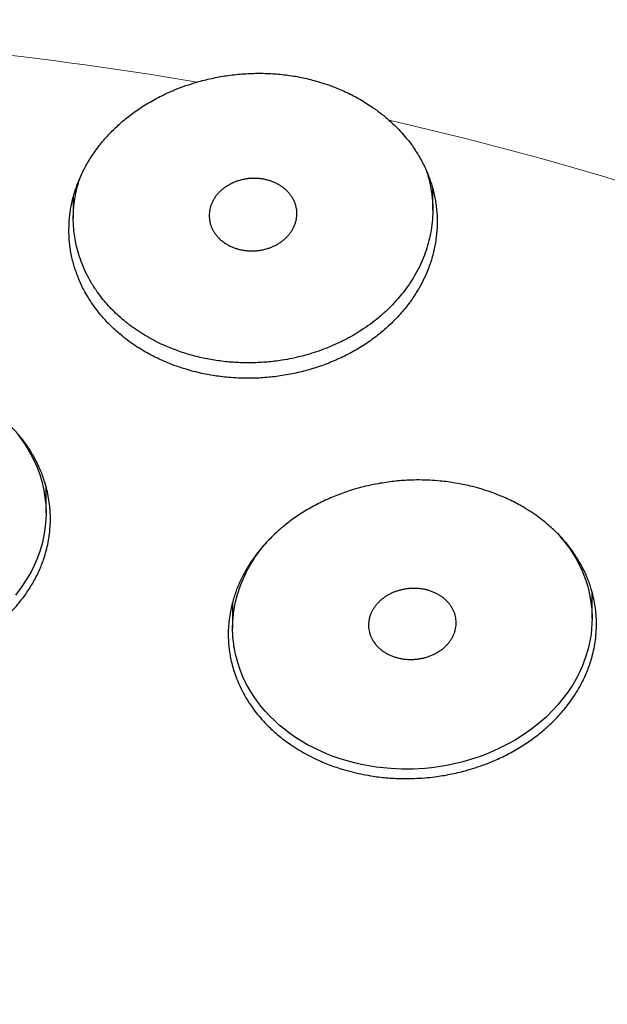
# Model space of a CAD drawing. Header units: millimetres. Extents: x 8 to 587, y 12 to 540.
# Tile 233 of 256: x 312 to 319, y 503 to 515. Entities that reach past the tile are written whole.
import ezdxf

# ---------------------------------------------------------------- set-up
doc = ezdxf.new("R2010")
doc.units = ezdxf.units.MM

msp = doc.modelspace()

# ---------------------------------------------------------------- linework, layer by layer
at = {"color": 7, "linetype": 'Continuous', "lineweight": 30}
for p, q in [((316.685, 512.395), (316.685, 512.635)), ((312.585, 512.543), (312.585, 512.302)), ((312.274, 508.94), (312.274, 509.241)), ((318.502, 507.737), (318.502, 508.036)), ((314.402, 507.923), (314.402, 507.623))]:
    msp.add_line(p, q, dxfattribs=at)
at = {"color": 7, "linetype": 'Continuous', "lineweight": 30, "flags": 128}
for points in [[(311.956, 509.831), (311.996, 509.778), (312.033, 509.724), (312.067, 509.669), (312.121, 509.571), (312.168, 509.47), (312.202, 509.377), (312.229, 509.288), (312.249, 509.198), (312.262, 509.118), (312.271, 509.036), (312.274, 508.928), (312.269, 508.818), (312.254, 508.705), (312.232, 508.603), (312.203, 508.502), (312.173, 508.421), (312.138, 508.34), (312.103, 508.269), (312.049, 508.176), (311.99, 508.089), (311.925, 508.004)], [(318.106, 508.708), (318.154, 508.654), (318.2, 508.597), (318.243, 508.539), (318.283, 508.478), (318.321, 508.416), (318.355, 508.352), (318.385, 508.287), (318.409, 508.229), (318.43, 508.171), (318.449, 508.112), (318.465, 508.051), (318.486, 507.946), (318.498, 507.84), (318.502, 507.743), (318.501, 507.681), (318.497, 507.619), (318.49, 507.557), (318.481, 507.495), (318.457, 507.389), (318.425, 507.283), (318.389, 507.189), (318.339, 507.082), (318.285, 506.987), (318.225, 506.895), (318.17, 506.822), (318.111, 506.75), (318.055, 506.689), (317.973, 506.608), (317.889, 506.535), (317.799, 506.465), (317.714, 506.406), (317.625, 506.35), (317.537, 506.301), (317.44, 506.252), (317.34, 506.207), (317.248, 506.171), (317.155, 506.139), (317.027, 506.101), (316.897, 506.071), (316.822, 506.056), (316.747, 506.044), (316.671, 506.034), (316.594, 506.027), (316.461, 506.019), (316.328, 506.018), (316.208, 506.024), (316.123, 506.031), (316.039, 506.041), (315.956, 506.054), (315.873, 506.07), (315.791, 506.089), (315.709, 506.111), (315.629, 506.136), (315.549, 506.163), (315.474, 506.193), (315.4, 506.225), (315.327, 506.26), (315.257, 506.297), (315.188, 506.337), (315.121, 506.38), (315.056, 506.425), (314.994, 506.472), (314.935, 506.52), (314.88, 506.571), (314.826, 506.623), (314.775, 506.678), (314.727, 506.734), (314.682, 506.793), (314.64, 506.853), (314.601, 506.915), (314.558, 506.992), (314.52, 507.071), (314.487, 507.151), (314.46, 507.234), (314.46, 507.234)]]:
    msp.add_lwpolyline(points, dxfattribs=at)
at = {"color": 252, "linetype": 'Continuous', "lineweight": 0}
for centre, radius, start, end in [((307.028, 472.87), 41.573, 80.3502, 88.4741), ((307.775, 476.371), 37.991, 68.5769, 77.2042)]:
    msp.add_arc(centre, radius, start, end, dxfattribs=at)
at = {"color": 7, "linetype": 'Continuous', "lineweight": 30}
for points, knots in [([(344.5, 496.294), (344.5, 496.303), (344.5, 496.338), (344.5, 496.401), (344.5, 496.487), (344.501, 496.575), (344.501, 496.667), (344.502, 496.762), (344.502, 496.86), (344.503, 496.961), (344.504, 497.066), (344.504, 497.174), (344.505, 497.285), (344.506, 497.4), (344.507, 497.518), (344.509, 497.639), (344.51, 497.764), (344.511, 497.893), (344.512, 498.024), (344.514, 498.159), (344.515, 498.298), (344.516, 498.44), (344.517, 498.585), (344.519, 498.734), (344.52, 498.886), (344.521, 499.041), (344.522, 499.199), (344.523, 499.361), (344.524, 499.525), (344.524, 499.693), (344.525, 499.863), (344.525, 500.037), (344.525, 500.213), (344.525, 500.392), (344.525, 500.573), (344.524, 500.757), (344.523, 500.944), (344.522, 501.132), (344.52, 501.323), (344.518, 501.516), (344.516, 501.711), (344.513, 501.907), (344.509, 502.106), (344.506, 502.306), (344.501, 502.507), (344.497, 502.71), (344.491, 502.914), (344.486, 503.12), (344.479, 503.326), (344.472, 503.533), (344.465, 503.742), (344.457, 503.951), (344.448, 504.16), (344.438, 504.371), (344.428, 504.582), (344.418, 504.793), (344.406, 505.005), (344.394, 505.217), (344.381, 505.43), (344.367, 505.642), (344.353, 505.855), (344.338, 506.068), (344.322, 506.281), (344.305, 506.494), (344.288, 506.708), (344.27, 506.921), (344.251, 507.134), (344.231, 507.347), (344.21, 507.56), (344.189, 507.773), (344.166, 507.985), (344.143, 508.198), (344.119, 508.41), (344.094, 508.623), (344.068, 508.835), (344.041, 509.047), (344.014, 509.258), (343.985, 509.47), (343.955, 509.681), (343.925, 509.892), (343.894, 510.103), (343.861, 510.314), (343.828, 510.524), (343.794, 510.734), (343.758, 510.944), (343.722, 511.154), (343.685, 511.364), (343.646, 511.574), (343.607, 511.783), (343.566, 511.992), (343.525, 512.201), (343.482, 512.41), (343.438, 512.619), (343.394, 512.828), (343.348, 513.036), (343.3, 513.245), (343.252, 513.453), (343.203, 513.662), (343.152, 513.87), (343.1, 514.078), (343.047, 514.287), (342.993, 514.495), (342.937, 514.703), (342.88, 514.911), (342.822, 515.12), (342.762, 515.328), (342.702, 515.536), (342.639, 515.745), (342.576, 515.953), (342.511, 516.161), (342.444, 516.37), (342.376, 516.579), (342.307, 516.787), (342.236, 516.996), (342.163, 517.205), (342.089, 517.415), (342.013, 517.624), (341.936, 517.833), (341.857, 518.043), (341.777, 518.253), (341.694, 518.463), (341.61, 518.673), (341.525, 518.883), (341.433, 519.102), (341.337, 519.33), (341.234, 519.567), (341.13, 519.803), (341.023, 520.038), (340.914, 520.273), (340.803, 520.508), (340.691, 520.742), (340.576, 520.975), (340.459, 521.208), (340.34, 521.441), (340.219, 521.672), (340.096, 521.903), (339.97, 522.134), (339.843, 522.364), (339.714, 522.593), (339.582, 522.822), (339.448, 523.049), (339.313, 523.277), (339.175, 523.503), (339.035, 523.729), (338.892, 523.953), (338.748, 524.178), (338.602, 524.401), (338.453, 524.623), (338.302, 524.845), (338.149, 525.065), (337.994, 525.285), (337.837, 525.504), (337.678, 525.722), (337.517, 525.939), (337.353, 526.155), (337.188, 526.37), (337.02, 526.584), (336.85, 526.797), (336.678, 527.008), (336.504, 527.219), (336.328, 527.429), (336.15, 527.637), (335.97, 527.844), (335.788, 528.05), (335.603, 528.255), (335.417, 528.459), (335.229, 528.661), (335.038, 528.862), (334.846, 529.062), (334.652, 529.261), (334.455, 529.458), (334.257, 529.653), (334.057, 529.848), (333.855, 530.041), (333.651, 530.232), (333.445, 530.422), (333.237, 530.611), (333.027, 530.798), (332.816, 530.984), (332.602, 531.168), (332.387, 531.35), (332.17, 531.531), (331.951, 531.711), (331.731, 531.888), (331.508, 532.065), (331.284, 532.239), (331.058, 532.412), (330.831, 532.584), (330.602, 532.753), (330.371, 532.921), (330.138, 533.087), (329.904, 533.252), (329.669, 533.415), (329.431, 533.576), (329.193, 533.735), (328.952, 533.893), (328.71, 534.049), (328.467, 534.203), (328.222, 534.355), (327.976, 534.505), (327.728, 534.654), (327.479, 534.801), (327.228, 534.946), (326.976, 535.089), (326.723, 535.23), (326.468, 535.369), (326.212, 535.507), (325.955, 535.643), (325.696, 535.776), (325.436, 535.908), (325.175, 536.038), (324.912, 536.166), (324.649, 536.292), (324.384, 536.417), (324.118, 536.539), (323.85, 536.659), (323.582, 536.778), (323.312, 536.894), (323.042, 537.009), (322.77, 537.121), (322.497, 537.232), (322.223, 537.34), (321.948, 537.447), (321.672, 537.552), (321.395, 537.655), (321.117, 537.755), (320.838, 537.854), (320.557, 537.951), (320.276, 538.046), (319.994, 538.138), (319.711, 538.229), (319.427, 538.318), (319.143, 538.405), (318.857, 538.49), (318.57, 538.572), (318.283, 538.653), (317.994, 538.732), (317.705, 538.808), (317.414, 538.883), (317.123, 538.956), (316.831, 539.026), (316.538, 539.095), (316.245, 539.161), (315.95, 539.226), (315.655, 539.288), (315.358, 539.348), (315.061, 539.407), (314.763, 539.463), (314.464, 539.517), (314.164, 539.569), (313.863, 539.619), (313.56, 539.667), (313.257, 539.713), (312.964, 539.756), (312.68, 539.794), (312.406, 539.83), (312.131, 539.864), (311.857, 539.896), (311.582, 539.927), (311.308, 539.955), (311.033, 539.982), (310.758, 540.007), (310.483, 540.03), (310.208, 540.052), (309.934, 540.071), (309.659, 540.089), (309.385, 540.105), (309.112, 540.12), (308.839, 540.132), (308.569, 540.143), (308.301, 540.152), (308.039, 540.159), (307.79, 540.164), (307.575, 540.168), (307.384, 540.17), (307.2, 540.171), (307.07, 540.171), (307, 540.171)], [0, 0, 0, 0, 0.000687, 0.002943, 0.00523, 0.00755, 0.009903, 0.01229, 0.014711, 0.017168, 0.019661, 0.02219, 0.024756, 0.027358, 0.029998, 0.032675, 0.035389, 0.03814, 0.040929, 0.043754, 0.046616, 0.049515, 0.052449, 0.055417, 0.05842, 0.061457, 0.064526, 0.067626, 0.070756, 0.073915, 0.077102, 0.080315, 0.083552, 0.086813, 0.090095, 0.093396, 0.096716, 0.100053, 0.103404, 0.106768, 0.110144, 0.113529, 0.116922, 0.120322, 0.123727, 0.127135, 0.130544, 0.133955, 0.137364, 0.140771, 0.144174, 0.147572, 0.150966, 0.154352, 0.157732, 0.161103, 0.164466, 0.16782, 0.171164, 0.174498, 0.177822, 0.181135, 0.184436, 0.187727, 0.191006, 0.194274, 0.197531, 0.200776, 0.204009, 0.207232, 0.210443, 0.213644, 0.216834, 0.220013, 0.223182, 0.226342, 0.229492, 0.232633, 0.235765, 0.238889, 0.242005, 0.245113, 0.248215, 0.251309, 0.254398, 0.257481, 0.26056, 0.263633, 0.266703, 0.269769, 0.272832, 0.275894, 0.278953, 0.282011, 0.285068, 0.288126, 0.291184, 0.294243, 0.297303, 0.300366, 0.303432, 0.306501, 0.309574, 0.312651, 0.315734, 0.318823, 0.321918, 0.325021, 0.328131, 0.331249, 0.334377, 0.337514, 0.340661, 0.343819, 0.346988, 0.350169, 0.353362, 0.356569, 0.35979, 0.363024, 0.366273, 0.369538, 0.372818, 0.376105, 0.379828, 0.383559, 0.387298, 0.391046, 0.394802, 0.398567, 0.402341, 0.406123, 0.409915, 0.413716, 0.417525, 0.421345, 0.425173, 0.429011, 0.432858, 0.436715, 0.440581, 0.444457, 0.448342, 0.452237, 0.456142, 0.460056, 0.463979, 0.467912, 0.471854, 0.475805, 0.479766, 0.483736, 0.487715, 0.491703, 0.4957, 0.499706, 0.503721, 0.507744, 0.511776, 0.515816, 0.519864, 0.523921, 0.527986, 0.532058, 0.536138, 0.540226, 0.54432, 0.548423, 0.552532, 0.556648, 0.560771, 0.5649, 0.569036, 0.573178, 0.577326, 0.58148, 0.58564, 0.589805, 0.593976, 0.598151, 0.602332, 0.606518, 0.610708, 0.614903, 0.619103, 0.623306, 0.627514, 0.631725, 0.635941, 0.64016, 0.644382, 0.648608, 0.652837, 0.657069, 0.661304, 0.665542, 0.669782, 0.674026, 0.678271, 0.682519, 0.68677, 0.691022, 0.695277, 0.699534, 0.703793, 0.708053, 0.712315, 0.716579, 0.720845, 0.725112, 0.729381, 0.733651, 0.737923, 0.742196, 0.746471, 0.750747, 0.755024, 0.759303, 0.763583, 0.767864, 0.772147, 0.77643, 0.780716, 0.785002, 0.78929, 0.793579, 0.79787, 0.802162, 0.806456, 0.810751, 0.815048, 0.819347, 0.823648, 0.82795, 0.832255, 0.836562, 0.840872, 0.845183, 0.849498, 0.853815, 0.858136, 0.86246, 0.866787, 0.871119, 0.875454, 0.879795, 0.88414, 0.888491, 0.892847, 0.89721, 0.901581, 0.905959, 0.910346, 0.914744, 0.918696, 0.922647, 0.926597, 0.930545, 0.934492, 0.938438, 0.942381, 0.946322, 0.95026, 0.954195, 0.958125, 0.96205, 0.965967, 0.969875, 0.973768, 0.977639, 0.981473, 0.985238, 0.98885, 0.992115, 0.994437, 0.997013, 1, 1, 1, 1]), ([(344.006, 500.716), (343.994, 500.77), (343.954, 500.956), (343.878, 501.274), (343.773, 501.68), (343.657, 502.096), (343.528, 502.523), (343.39, 502.949), (343.244, 503.373), (343.088, 503.795), (342.923, 504.215), (342.788, 504.542), (342.687, 504.777), (342.624, 504.921), (342.56, 505.064), (342.494, 505.209), (342.431, 505.345), (342.371, 505.473), (342.314, 505.594), (342.254, 505.716), (342.194, 505.839), (342.125, 505.977), (342.05, 506.126), (341.986, 506.25), (341.941, 506.335), (341.918, 506.38), (341.896, 506.421), (341.877, 506.457), (341.86, 506.488), (341.845, 506.518), (341.828, 506.548), (341.81, 506.583), (341.789, 506.621), (341.766, 506.663), (341.742, 506.708), (341.715, 506.757), (341.684, 506.814), (341.649, 506.877), (341.609, 506.948), (341.568, 507.021), (341.526, 507.095), (341.471, 507.19), (341.405, 507.305), (341.329, 507.434), (341.258, 507.553), (341.191, 507.664), (341.125, 507.772), (341.002, 507.972), (340.818, 508.263), (340.577, 508.629), (340.339, 508.98), (340.103, 509.314), (339.862, 509.646), (339.598, 509.997), (339.312, 510.365), (339.001, 510.75), (338.682, 511.132), (338.354, 511.509), (338.019, 511.883), (337.675, 512.253), (337.323, 512.618), (336.964, 512.979), (336.597, 513.336), (336.222, 513.689), (335.839, 514.036), (335.531, 514.307), (335.302, 514.505), (335.152, 514.632), (334.999, 514.761), (334.865, 514.871), (334.754, 514.963), (334.666, 515.035), (334.577, 515.106), (334.491, 515.175), (334.41, 515.24), (334.338, 515.297), (334.275, 515.347), (334.221, 515.39), (334.17, 515.43), (334.12, 515.468), (334.068, 515.509), (334.012, 515.553), (333.948, 515.602), (333.876, 515.657), (333.796, 515.718), (333.712, 515.782), (333.625, 515.847), (333.513, 515.93), (333.379, 516.029), (333.223, 516.144), (333.071, 516.254), (332.92, 516.362), (332.77, 516.468), (332.62, 516.573), (332.38, 516.739), (332.049, 516.963), (331.638, 517.233), (331.237, 517.489), (330.848, 517.731), (330.454, 517.969), (330.03, 518.218), (329.576, 518.476), (329.09, 518.744), (328.599, 519.006), (328.102, 519.262), (327.6, 519.512), (327.092, 519.755), (326.579, 519.993), (326.061, 520.224), (325.538, 520.45), (325.011, 520.669), (324.478, 520.881), (323.951, 521.083), (323.431, 521.276), (322.917, 521.459), (322.399, 521.635), (321.877, 521.806), (321.35, 521.972), (320.818, 522.133), (320.28, 522.288), (319.739, 522.436), (319.195, 522.579), (318.648, 522.715), (318.098, 522.845), (317.546, 522.969), (316.982, 523.088), (316.407, 523.203), (315.821, 523.312), (315.232, 523.414), (314.642, 523.509), (314.049, 523.597), (313.455, 523.678), (312.858, 523.752), (312.261, 523.818), (311.662, 523.878), (311.061, 523.93), (310.46, 523.975), (309.869, 524.012), (309.289, 524.042), (308.72, 524.065), (308.151, 524.081), (307.581, 524.091), (307.009, 524.094), (306.435, 524.091), (305.858, 524.081), (305.281, 524.065), (304.705, 524.042), (304.13, 524.012), (303.555, 523.976), (302.981, 523.933), (302.399, 523.883), (301.809, 523.826), (301.211, 523.76), (300.614, 523.687), (300.02, 523.607), (299.427, 523.52), (298.836, 523.426), (298.247, 523.324), (297.661, 523.216), (297.077, 523.1), (296.495, 522.978), (295.916, 522.849), (295.351, 522.715), (294.8, 522.578), (294.263, 522.437), (293.728, 522.29), (293.197, 522.137), (292.666, 521.977), (292.137, 521.811), (291.609, 521.638), (291.085, 521.459), (290.565, 521.274), (290.048, 521.083), (289.535, 520.886), (289.027, 520.684), (288.515, 520.472), (287.999, 520.251), (287.481, 520.02), (286.967, 519.783), (286.459, 519.54), (285.956, 519.291), (285.458, 519.036), (284.966, 518.775), (284.48, 518.508), (284, 518.235), (283.525, 517.957), (283.057, 517.673), (282.613, 517.394), (282.194, 517.123), (281.797, 516.86), (281.459, 516.628), (281.176, 516.43), (280.944, 516.265), (280.708, 516.094), (280.525, 515.959), (280.394, 515.861), (280.316, 515.802), (280.237, 515.743), (280.158, 515.683), (280.079, 515.622), (280, 515.562), (279.923, 515.502), (279.85, 515.445), (279.78, 515.39), (279.714, 515.338), (279.653, 515.29), (279.596, 515.245), (279.542, 515.202), (279.483, 515.155), (279.416, 515.101), (279.342, 515.041), (279.263, 514.976), (279.179, 514.908), (279.063, 514.812), (278.917, 514.69), (278.726, 514.529), (278.52, 514.352), (278.3, 514.159), (278.083, 513.965), (277.869, 513.77), (277.657, 513.574), (277.392, 513.325), (277.078, 513.021), (276.718, 512.66), (276.365, 512.295), (276.021, 511.926), (275.684, 511.553), (275.356, 511.176), (275.035, 510.794), (274.724, 510.41), (274.42, 510.021), (274.125, 509.629), (273.838, 509.233), (273.604, 508.897), (273.418, 508.622), (273.278, 508.409), (273.139, 508.195), (273.003, 507.979), (272.877, 507.777), (272.762, 507.586), (272.655, 507.407), (272.548, 507.224), (272.44, 507.035), (272.36, 506.892), (272.306, 506.796), (272.281, 506.749), (272.256, 506.704), (272.233, 506.662), (272.213, 506.625), (272.196, 506.594), (272.183, 506.569), (272.173, 506.551), (272.166, 506.537), (272.16, 506.526), (272.154, 506.515), (272.146, 506.5), (272.136, 506.482), (272.12, 506.451), (272.097, 506.407), (272.067, 506.351), (272.035, 506.289), (272, 506.223), (271.964, 506.151), (271.911, 506.049), (271.845, 505.919), (271.768, 505.762), (271.694, 505.609), (271.623, 505.46), (271.536, 505.275), (271.435, 505.054), (271.321, 504.795), (271.21, 504.538), (271.104, 504.28), (270.984, 503.98), (270.853, 503.636), (270.713, 503.248), (270.58, 502.859), (270.455, 502.469), (270.338, 502.077), (270.225, 501.672), (270.117, 501.254), (270.015, 500.823), (269.922, 500.391), (269.839, 499.958), (269.764, 499.523), (269.699, 499.088), (269.652, 498.723), (269.619, 498.429), (269.596, 498.204), (269.576, 497.979), (269.558, 497.752), (269.542, 497.523), (269.531, 497.334), (269.524, 497.186), (269.519, 497.079), (269.515, 496.97), (269.511, 496.86), (269.508, 496.748), (269.505, 496.65), (269.504, 496.568), (269.503, 496.504), (269.502, 496.444), (269.502, 496.392), (269.501, 496.347), (269.501, 496.307), (269.5, 496.261), (269.5, 496.227), (269.5, 496.209)], [0, 0, 0, 0, 0.0019785, 0.0068087, 0.0116389, 0.0169081, 0.0221774, 0.0274466, 0.0327159, 0.0379851, 0.0432543, 0.0485234, 0.0503411, 0.0521588, 0.0539764, 0.055802, 0.0576722, 0.0591762, 0.0607106, 0.0622754, 0.0638688, 0.0654425, 0.0675766, 0.0696301, 0.0702589, 0.0708549, 0.0713831, 0.0718431, 0.0722349, 0.0726011, 0.0729925, 0.0734361, 0.0739309, 0.0744744, 0.0750666, 0.0757074, 0.0763969, 0.0772566, 0.0781816, 0.0791586, 0.0801261, 0.0810766, 0.0828937, 0.084645, 0.0861528, 0.0876081, 0.0890333, 0.0904583, 0.0955476, 0.1006368, 0.1051808, 0.1097248, 0.1142687, 0.1188126, 0.124222, 0.1296314, 0.1350407, 0.14045, 0.1458593, 0.1512686, 0.1566779, 0.1620871, 0.1674963, 0.1729054, 0.1783146, 0.1837237, 0.1857229, 0.1877336, 0.1898074, 0.1919504, 0.1931005, 0.1942697, 0.1954577, 0.1966078, 0.1976733, 0.1986544, 0.199428, 0.2001395, 0.200789, 0.2014048, 0.2020762, 0.2028097, 0.2036053, 0.2045523, 0.2055744, 0.2066713, 0.20779, 0.2088918, 0.2109112, 0.2128712, 0.2147719, 0.2166262, 0.2184772, 0.2203281, 0.222179, 0.227269, 0.232359, 0.2369036, 0.2414482, 0.2459928, 0.2505374, 0.2559476, 0.2613577, 0.2667679, 0.272178, 0.2775881, 0.2829982, 0.2884082, 0.2938183, 0.2992283, 0.3046384, 0.3100484, 0.3154584, 0.3205592, 0.32566, 0.3307609, 0.3358617, 0.3409625, 0.3461265, 0.3512905, 0.3564545, 0.3616185, 0.3667825, 0.3719465, 0.3771105, 0.3822744, 0.3876843, 0.3930941, 0.3985039, 0.4039138, 0.4093236, 0.4147334, 0.4201432, 0.425553, 0.4309628, 0.4363726, 0.4417824, 0.4471922, 0.4522929, 0.4573936, 0.4624942, 0.4675949, 0.4726956, 0.4778595, 0.4830233, 0.4881872, 0.4933511, 0.498515, 0.5036789, 0.5088428, 0.5140067, 0.5194165, 0.5248263, 0.5302362, 0.535646, 0.5410558, 0.5464656, 0.5518755, 0.5572853, 0.5626952, 0.568105, 0.5735149, 0.5789248, 0.5840255, 0.5891263, 0.594227, 0.5993278, 0.6044286, 0.6095927, 0.6147567, 0.6199207, 0.6250848, 0.6302489, 0.635413, 0.6405771, 0.6457412, 0.6511513, 0.6565613, 0.6619714, 0.6673815, 0.6727916, 0.6782017, 0.6836118, 0.689022, 0.6944321, 0.6998423, 0.7052525, 0.7106628, 0.7154238, 0.7201849, 0.7249459, 0.7277629, 0.7306384, 0.7335775, 0.7365833, 0.7375711, 0.738567, 0.7395708, 0.7405828, 0.7416027, 0.7426304, 0.7436277, 0.7445679, 0.7454918, 0.7463531, 0.7471519, 0.7478881, 0.748575, 0.7492931, 0.750214, 0.7511993, 0.7522491, 0.7533634, 0.7545422, 0.7569117, 0.7592407, 0.762327, 0.7653588, 0.7683879, 0.7714171, 0.7744462, 0.7774754, 0.7828846, 0.7882938, 0.793703, 0.7991123, 0.8045216, 0.8099309, 0.8153403, 0.8207496, 0.826159, 0.8315684, 0.8369779, 0.8423873, 0.8452435, 0.8480998, 0.850956, 0.8538123, 0.8567004, 0.8590129, 0.8613635, 0.8637597, 0.8662303, 0.8687781, 0.8693774, 0.8699807, 0.8705841, 0.8711336, 0.8716125, 0.8720208, 0.8723585, 0.8725743, 0.8727465, 0.8728752, 0.8730066, 0.8731921, 0.8734316, 0.8737228, 0.8743937, 0.8751269, 0.8759224, 0.8767802, 0.8777003, 0.8786716, 0.8807308, 0.8827376, 0.884692, 0.8865941, 0.8884639, 0.8917705, 0.8950359, 0.8982817, 0.9015276, 0.9047734, 0.9096035, 0.9144336, 0.9192638, 0.9240939, 0.9289241, 0.9337543, 0.9390235, 0.9442928, 0.9495621, 0.9548314, 0.9601008, 0.9653701, 0.9706395, 0.9733444, 0.9760494, 0.9787583, 0.9814926, 0.9842555, 0.9870571, 0.9883212, 0.9896078, 0.9909169, 0.9922484, 0.9936023, 0.9949525, 0.9957829, 0.9965587, 0.9972799, 0.9979465, 0.9984319, 0.998897, 0.9994153, 1, 1, 1, 1]), ([(313.996, 513.855), (314.024, 513.862), (314.079, 513.877), (314.162, 513.897), (314.247, 513.914), (314.333, 513.928), (314.42, 513.94), (314.509, 513.948), (314.598, 513.953), (314.686, 513.956), (314.773, 513.955), (314.86, 513.951), (314.946, 513.944), (315.033, 513.934), (315.12, 513.921), (315.206, 513.904), (315.291, 513.884), (315.388, 513.858), (315.496, 513.823), (315.599, 513.784), (315.688, 513.745), (315.763, 513.708), (315.836, 513.669), (315.908, 513.627), (315.973, 513.585), (316.033, 513.543), (316.086, 513.503), (316.139, 513.462), (316.172, 513.433), (316.189, 513.418)], [0, 0, 0, 0, 0.035897, 0.071855, 0.107995, 0.144197, 0.181108, 0.218086, 0.255265, 0.292513, 0.32855, 0.36465, 0.400941, 0.437665, 0.474389, 0.51155, 0.54892, 0.586361, 0.640125, 0.69389, 0.730298, 0.766707, 0.803538, 0.840569, 0.877666, 0.908175, 0.938684, 0.969342, 1, 1, 1, 1]), ([(316.189, 513.418), (316.213, 513.395), (316.263, 513.35), (316.332, 513.277), (316.391, 513.208), (316.442, 513.142), (316.484, 513.08), (316.524, 513.017), (316.561, 512.952), (316.594, 512.885), (316.625, 512.817), (316.651, 512.747), (316.675, 512.677), (316.694, 512.606), (316.709, 512.536), (316.721, 512.464), (316.73, 512.392), (316.735, 512.319), (316.736, 512.244), (316.733, 512.17), (316.726, 512.096), (316.716, 512.023), (316.702, 511.952), (316.685, 511.88), (316.664, 511.808), (316.639, 511.737), (316.61, 511.665), (316.577, 511.595), (316.541, 511.526), (316.502, 511.459), (316.46, 511.394), (316.415, 511.331), (316.366, 511.268), (316.313, 511.207), (316.257, 511.146), (316.198, 511.088), (316.136, 511.032), (316.073, 510.98), (316.008, 510.929), (315.94, 510.881), (315.869, 510.835), (315.795, 510.791), (315.719, 510.75), (315.64, 510.71), (315.56, 510.675), (315.48, 510.642), (315.399, 510.612), (315.316, 510.586), (315.232, 510.561), (315.146, 510.54), (315.058, 510.521), (314.969, 510.506), (314.88, 510.494), (314.792, 510.485), (314.695, 510.478), (314.588, 510.475), (314.47, 510.478), (314.362, 510.485), (314.264, 510.495), (314.177, 510.508), (314.092, 510.523), (313.999, 510.543), (313.898, 510.57), (313.789, 510.604), (313.691, 510.64), (313.604, 510.677), (313.528, 510.712), (313.455, 510.75), (313.376, 510.794), (313.292, 510.847), (313.204, 510.909), (313.128, 510.97), (313.061, 511.028), (313.004, 511.082), (312.95, 511.138), (312.894, 511.202), (312.836, 511.275), (312.779, 511.358), (312.731, 511.437), (312.691, 511.511), (312.66, 511.579), (312.632, 511.647), (312.607, 511.716), (312.586, 511.785), (312.569, 511.856), (312.554, 511.928), (312.544, 512.001), (312.537, 512.075), (312.535, 512.149), (312.536, 512.222), (312.54, 512.294), (312.548, 512.367), (312.56, 512.44), (312.576, 512.512), (312.596, 512.586), (312.62, 512.658), (312.647, 512.729), (312.677, 512.799), (312.711, 512.867), (312.748, 512.934), (312.788, 513), (312.833, 513.066), (312.881, 513.13), (312.932, 513.193), (312.987, 513.254), (313.043, 513.312), (313.102, 513.367), (313.163, 513.421), (313.228, 513.473), (313.296, 513.523), (313.367, 513.571), (313.441, 513.617), (313.528, 513.666), (313.63, 513.718), (313.748, 513.77), (313.87, 513.816), (313.954, 513.842), (313.996, 513.855)], [0, 0, 0, 0, 0.010431, 0.020869, 0.0313, 0.039308, 0.047317, 0.05538, 0.063443, 0.071679, 0.079915, 0.08821, 0.096506, 0.104579, 0.112653, 0.120782, 0.128911, 0.137214, 0.145517, 0.153881, 0.162244, 0.170374, 0.178503, 0.186688, 0.194874, 0.203236, 0.211599, 0.220023, 0.228446, 0.236597, 0.244748, 0.252956, 0.261164, 0.269551, 0.277938, 0.286388, 0.294837, 0.302966, 0.311094, 0.31928, 0.327465, 0.335831, 0.344197, 0.352626, 0.361055, 0.369126, 0.377198, 0.385326, 0.393454, 0.401763, 0.410071, 0.418441, 0.426812, 0.434818, 0.442824, 0.453688, 0.464561, 0.475425, 0.483726, 0.492027, 0.499987, 0.507948, 0.518749, 0.529559, 0.54036, 0.548611, 0.556862, 0.564817, 0.572772, 0.583564, 0.594364, 0.605155, 0.613398, 0.62164, 0.629631, 0.637621, 0.64846, 0.659308, 0.670147, 0.678424, 0.686701, 0.694754, 0.702807, 0.710914, 0.719022, 0.727304, 0.735586, 0.743927, 0.752268, 0.760383, 0.768497, 0.776667, 0.784837, 0.793184, 0.80153, 0.809938, 0.818345, 0.826494, 0.834642, 0.842848, 0.851053, 0.859437, 0.867821, 0.876268, 0.884714, 0.892854, 0.900994, 0.909191, 0.917389, 0.925766, 0.934144, 0.942584, 0.951024, 0.963147, 0.97539, 0.987633, 1, 1, 1, 1]), ([(316.608, 512.852), (316.614, 512.836), (316.627, 512.798), (316.643, 512.737), (316.659, 512.667), (316.671, 512.597), (316.68, 512.526), (316.685, 512.454), (316.686, 512.382), (316.683, 512.314), (316.678, 512.25), (316.668, 512.172), (316.65, 512.075), (316.619, 511.962), (316.58, 511.853), (316.533, 511.747), (316.478, 511.644), (316.416, 511.547), (316.353, 511.461), (316.289, 511.383), (316.228, 511.316), (316.154, 511.243), (316.071, 511.169), (315.974, 511.093), (315.881, 511.029), (315.79, 510.972), (315.705, 510.925), (315.614, 510.88), (315.517, 510.837), (315.412, 510.796), (315.305, 510.76), (315.195, 510.729), (315.082, 510.702), (314.976, 510.683), (314.881, 510.67), (314.796, 510.661), (314.71, 510.655), (314.624, 510.652), (314.537, 510.652), (314.45, 510.655), (314.364, 510.661), (314.278, 510.67), (314.194, 510.682), (314.111, 510.697), (314.029, 510.714), (313.948, 510.735), (313.867, 510.758), (313.788, 510.785), (313.71, 510.814), (313.627, 510.848), (313.54, 510.889), (313.449, 510.938), (313.359, 510.992), (313.27, 511.051), (313.184, 511.117), (313.105, 511.184), (313.034, 511.252), (312.971, 511.32), (312.911, 511.39), (312.876, 511.439), (312.858, 511.463)], [0, 0, 0, 0, 0.009931, 0.024365, 0.0389, 0.053434, 0.068089, 0.082744, 0.097503, 0.112263, 0.124515, 0.136781, 0.16055, 0.18443, 0.20711, 0.229885, 0.253533, 0.275061, 0.296672, 0.314315, 0.332004, 0.347927, 0.371561, 0.39306, 0.414643, 0.432237, 0.449877, 0.465746, 0.485166, 0.504648, 0.523818, 0.543048, 0.562889, 0.582796, 0.597142, 0.611489, 0.625937, 0.640385, 0.654956, 0.669528, 0.684206, 0.698885, 0.713142, 0.727398, 0.741756, 0.756113, 0.770591, 0.78507, 0.799654, 0.814237, 0.832241, 0.850779, 0.869371, 0.88911, 0.908914, 0.929395, 0.946965, 0.964593, 0.982267, 1, 1, 1, 1]), ([(312.858, 511.463), (312.846, 511.481), (312.822, 511.515), (312.78, 511.584), (312.732, 511.672), (312.684, 511.779), (312.647, 511.887), (312.619, 511.99), (312.6, 512.089), (312.589, 512.183), (312.584, 512.277), (312.586, 512.373), (312.594, 512.469), (312.61, 512.572), (312.632, 512.671), (312.654, 512.737), (312.663, 512.765)], [0, 0, 0, 0, 0.0441796, 0.0884143, 0.1742129, 0.2604153, 0.3424249, 0.4247846, 0.4952655, 0.5659672, 0.6355249, 0.705294, 0.7772632, 0.849466, 0.9350707, 1, 1, 1, 1]), ([(314.256, 512.064), (314.248, 512.073), (314.23, 512.09), (314.207, 512.119), (314.186, 512.149), (314.169, 512.181), (314.155, 512.214), (314.145, 512.247), (314.138, 512.282), (314.135, 512.316), (314.135, 512.351), (314.139, 512.386), (314.146, 512.421), (314.157, 512.455), (314.171, 512.488), (314.189, 512.521), (314.21, 512.552), (314.234, 512.582), (314.261, 512.61), (314.29, 512.635), (314.323, 512.659), (314.357, 512.681), (314.394, 512.7), (314.431, 512.717), (314.471, 512.73), (314.512, 512.741), (314.553, 512.75), (314.595, 512.755), (314.637, 512.757), (314.679, 512.756), (314.721, 512.753), (314.762, 512.746), (314.802, 512.737), (314.841, 512.725), (314.879, 512.71), (314.914, 512.693), (314.948, 512.673), (314.98, 512.651), (315.009, 512.627), (315.035, 512.601), (315.059, 512.573), (315.08, 512.543), (315.097, 512.512), (315.112, 512.48), (315.123, 512.447), (315.131, 512.413), (315.135, 512.378), (315.136, 512.343), (315.133, 512.308), (315.126, 512.273), (315.116, 512.239), (315.103, 512.206), (315.086, 512.173), (315.066, 512.141), (315.043, 512.111), (315.016, 512.083), (314.987, 512.056), (314.956, 512.032), (314.922, 512.01), (314.886, 511.99), (314.848, 511.973), (314.809, 511.958), (314.769, 511.947), (314.728, 511.938), (314.686, 511.932), (314.643, 511.929), (314.601, 511.929), (314.56, 511.932), (314.518, 511.938), (314.478, 511.946), (314.439, 511.958), (314.401, 511.972), (314.365, 511.988), (314.328, 512.009), (314.291, 512.034), (314.268, 512.054), (314.256, 512.064)], [0, 0, 0, 0, 0.013207, 0.026507, 0.040098, 0.053789, 0.066996, 0.080437, 0.093878, 0.107561, 0.120844, 0.134362, 0.147881, 0.161643, 0.174987, 0.188424, 0.202153, 0.215984, 0.22932, 0.242896, 0.256473, 0.2703, 0.28356, 0.297061, 0.310563, 0.324314, 0.337466, 0.350857, 0.364248, 0.377886, 0.390946, 0.404241, 0.417536, 0.431074, 0.444097, 0.457352, 0.470607, 0.484102, 0.497159, 0.510446, 0.523734, 0.53726, 0.550406, 0.563785, 0.577163, 0.590781, 0.604034, 0.617522, 0.631011, 0.644741, 0.658073, 0.671643, 0.685213, 0.699029, 0.712375, 0.725815, 0.739549, 0.753385, 0.766674, 0.780205, 0.793735, 0.807516, 0.820703, 0.834129, 0.847555, 0.861229, 0.874314, 0.887634, 0.900954, 0.914519, 0.927546, 0.940806, 0.954066, 0.967567, 0.983698, 1, 1, 1, 1]), ([(308.747, 510.057), (308.768, 510.073), (308.81, 510.106), (308.875, 510.153), (308.943, 510.199), (309.014, 510.242), (309.088, 510.283), (309.164, 510.322), (309.243, 510.358), (309.322, 510.392), (309.403, 510.422), (309.493, 510.452), (309.595, 510.482), (309.708, 510.509), (309.815, 510.529), (309.913, 510.544), (310.001, 510.554), (310.089, 510.561), (310.186, 510.565), (310.293, 510.566), (310.411, 510.561), (310.518, 510.552), (310.616, 510.54), (310.703, 510.525), (310.788, 510.508), (310.881, 510.487), (310.982, 510.458), (311.09, 510.422), (311.187, 510.385), (311.274, 510.347), (311.349, 510.31), (311.422, 510.271), (311.501, 510.226), (311.584, 510.172), (311.671, 510.109), (311.748, 510.047), (311.814, 509.988), (311.87, 509.933), (311.923, 509.876), (311.979, 509.812), (312.036, 509.738), (312.092, 509.655), (312.139, 509.575), (312.178, 509.501), (312.208, 509.434), (312.235, 509.366), (312.262, 509.29), (312.285, 509.204), (312.305, 509.109), (312.317, 509.021), (312.323, 508.94), (312.325, 508.868), (312.322, 508.796), (312.316, 508.716), (312.304, 508.628), (312.283, 508.533), (312.259, 508.446), (312.231, 508.367), (312.203, 508.298), (312.172, 508.23), (312.137, 508.164), (312.099, 508.099), (312.057, 508.035), (312.012, 507.971), (311.963, 507.909), (311.91, 507.848), (311.855, 507.79), (311.798, 507.734), (311.732, 507.675), (311.655, 507.612), (311.565, 507.547), (311.479, 507.492), (311.397, 507.444), (311.322, 507.404), (311.246, 507.367), (311.159, 507.328), (311.061, 507.29), (310.952, 507.253), (310.848, 507.224), (310.752, 507.201), (310.665, 507.183), (310.579, 507.169), (310.483, 507.156), (310.376, 507.146), (310.258, 507.141), (310.149, 507.141), (310.05, 507.145), (309.962, 507.152), (309.875, 507.161), (309.78, 507.175), (309.675, 507.194), (309.563, 507.221), (309.461, 507.25), (309.37, 507.28), (309.29, 507.31), (309.212, 507.343), (309.128, 507.381), (309.038, 507.428), (308.943, 507.483), (308.86, 507.538), (308.786, 507.591), (308.723, 507.641), (308.663, 507.692), (308.6, 507.752), (308.534, 507.82), (308.466, 507.898), (308.41, 507.972), (308.362, 508.043), (308.323, 508.107), (308.287, 508.172), (308.251, 508.246), (308.217, 508.328), (308.185, 508.421), (308.162, 508.507), (308.145, 508.587), (308.134, 508.659), (308.127, 508.73), (308.123, 508.81), (308.124, 508.898), (308.132, 508.994), (308.145, 509.083), (308.163, 509.163), (308.182, 509.234), (308.204, 509.304), (308.233, 509.381), (308.27, 509.464), (308.317, 509.554), (308.366, 509.634), (308.415, 509.706), (308.466, 509.774), (308.526, 509.846), (308.594, 509.919), (308.668, 509.99), (308.721, 510.034), (308.747, 510.057)], [0, 0, 0, 0, 0.0065787, 0.0131575, 0.0197816, 0.0264057, 0.0331734, 0.0399411, 0.0467586, 0.053576, 0.0601548, 0.0667337, 0.0756606, 0.0845946, 0.0935214, 0.1003417, 0.107162, 0.1137159, 0.1202698, 0.1291626, 0.1380626, 0.1469555, 0.1537494, 0.1605434, 0.1670799, 0.1736164, 0.1824847, 0.19136, 0.2002283, 0.2070025, 0.2137767, 0.2203205, 0.2268643, 0.2357415, 0.2446257, 0.253503, 0.2602831, 0.2670632, 0.2736356, 0.2802081, 0.2891237, 0.2980463, 0.3069619, 0.313771, 0.3205801, 0.3271901, 0.3338001, 0.342767, 0.351741, 0.3607079, 0.3675564, 0.3744049, 0.3810453, 0.3876856, 0.3966945, 0.4057104, 0.4147192, 0.4216007, 0.4284821, 0.4351321, 0.441782, 0.4484783, 0.4551745, 0.4620171, 0.4688596, 0.4757529, 0.4826461, 0.4892805, 0.4959149, 0.5049175, 0.5139274, 0.52293, 0.5298085, 0.536687, 0.5432876, 0.5498881, 0.558845, 0.5678091, 0.576766, 0.5836097, 0.5904534, 0.5970169, 0.6035804, 0.6124865, 0.6213998, 0.6303059, 0.6371103, 0.6439147, 0.6504543, 0.6569938, 0.6658666, 0.6747464, 0.6836191, 0.690397, 0.6971749, 0.7037139, 0.7102529, 0.7191239, 0.7280019, 0.7368729, 0.7436485, 0.7504241, 0.7569859, 0.7635477, 0.772449, 0.7813573, 0.7902587, 0.7970569, 0.8038551, 0.8104533, 0.8170515, 0.8260021, 0.8349598, 0.8439105, 0.8507465, 0.8575825, 0.864215, 0.8708475, 0.8798453, 0.8888503, 0.8978481, 0.9047208, 0.9115936, 0.9182432, 0.9248928, 0.933915, 0.9429444, 0.9519665, 0.9588589, 0.9657512, 0.9742521, 0.982814, 0.991376, 1, 1, 1, 1]), ([(314.981, 508.786), (315.002, 508.803), (315.043, 508.837), (315.109, 508.885), (315.178, 508.931), (315.249, 508.975), (315.323, 509.017), (315.4, 509.057), (315.479, 509.094), (315.559, 509.129), (315.639, 509.16), (315.73, 509.192), (315.833, 509.223), (315.947, 509.252), (316.053, 509.273), (316.152, 509.289), (316.24, 509.301), (316.328, 509.309), (316.426, 509.315), (316.533, 509.317), (316.651, 509.314), (316.759, 509.306), (316.857, 509.295), (316.944, 509.282), (317.029, 509.266), (317.122, 509.245), (317.223, 509.219), (317.331, 509.184), (317.428, 509.148), (317.515, 509.111), (317.59, 509.076), (317.663, 509.038), (317.741, 508.994), (317.824, 508.941), (317.911, 508.879), (317.986, 508.819), (318.052, 508.761), (318.108, 508.707), (318.16, 508.651), (318.215, 508.588), (318.271, 508.516), (318.327, 508.434), (318.373, 508.356), (318.411, 508.283), (318.441, 508.216), (318.468, 508.149), (318.493, 508.074), (318.516, 507.99), (318.535, 507.896), (318.546, 507.809), (318.552, 507.729), (318.553, 507.657), (318.55, 507.585), (318.543, 507.506), (318.53, 507.419), (318.51, 507.324), (318.484, 507.238), (318.457, 507.16), (318.428, 507.09), (318.396, 507.022), (318.357, 506.949), (318.31, 506.869), (318.251, 506.783), (318.192, 506.707), (318.134, 506.64), (318.079, 506.581), (318.021, 506.525), (317.961, 506.471), (317.899, 506.419), (317.833, 506.369), (317.764, 506.32), (317.693, 506.274), (317.618, 506.23), (317.543, 506.188), (317.466, 506.15), (317.379, 506.111), (317.281, 506.072), (317.171, 506.033), (317.067, 506.002), (316.97, 505.978), (316.883, 505.959), (316.796, 505.943), (316.7, 505.929), (316.593, 505.918), (316.474, 505.911), (316.365, 505.91), (316.266, 505.912), (316.177, 505.918), (316.09, 505.926), (315.995, 505.939), (315.891, 505.957), (315.778, 505.982), (315.676, 506.009), (315.585, 506.038), (315.505, 506.067), (315.428, 506.099), (315.344, 506.136), (315.254, 506.181), (315.16, 506.235), (315.076, 506.288), (315.003, 506.34), (314.941, 506.389), (314.881, 506.439), (314.818, 506.497), (314.753, 506.564), (314.687, 506.641), (314.631, 506.714), (314.584, 506.783), (314.545, 506.847), (314.51, 506.911), (314.475, 506.983), (314.441, 507.065), (314.41, 507.156), (314.388, 507.241), (314.372, 507.32), (314.361, 507.391), (314.355, 507.462), (314.352, 507.541), (314.353, 507.628), (314.362, 507.724), (314.375, 507.811), (314.393, 507.891), (314.412, 507.962), (314.435, 508.032), (314.464, 508.108), (314.502, 508.192), (314.549, 508.281), (314.598, 508.362), (314.647, 508.433), (314.699, 508.502), (314.759, 508.573), (314.828, 508.647), (314.901, 508.719), (314.954, 508.764), (314.981, 508.786)], [0, 0, 0, 0, 0.0066072, 0.0132144, 0.0198673, 0.0265201, 0.0333171, 0.0401141, 0.0469611, 0.053808, 0.0604153, 0.0670226, 0.0759882, 0.084961, 0.0939266, 0.1007766, 0.1076265, 0.1142059, 0.1207853, 0.1297133, 0.1386485, 0.1475765, 0.1543979, 0.1612193, 0.167767, 0.1743147, 0.1831989, 0.1920902, 0.2009745, 0.2077616, 0.2145488, 0.2210847, 0.2276207, 0.236488, 0.2453623, 0.2542296, 0.2610028, 0.2677759, 0.274325, 0.2808741, 0.2897583, 0.2986495, 0.3075338, 0.3143191, 0.3211045, 0.3276857, 0.3342669, 0.3431945, 0.3521291, 0.3610567, 0.367875, 0.3746932, 0.3813118, 0.3879304, 0.396909, 0.4058947, 0.4148734, 0.4217311, 0.4285888, 0.4352337, 0.4418786, 0.4508939, 0.4599163, 0.4689315, 0.4758181, 0.4827047, 0.4893532, 0.4960016, 0.5026964, 0.5093912, 0.5162325, 0.5230738, 0.5299658, 0.5368579, 0.5434853, 0.5501128, 0.5591061, 0.5681066, 0.5770999, 0.5839714, 0.5908429, 0.5974342, 0.6040254, 0.6129697, 0.6219211, 0.6308654, 0.6376993, 0.6445333, 0.6510893, 0.6576453, 0.6665411, 0.675444, 0.6843398, 0.691136, 0.6979323, 0.7044694, 0.7110065, 0.7198757, 0.7287519, 0.7376211, 0.744396, 0.7511709, 0.7577135, 0.7642561, 0.7731317, 0.7820143, 0.79089, 0.797669, 0.8044479, 0.8110178, 0.8175877, 0.8264999, 0.835419, 0.8443312, 0.8511377, 0.8579441, 0.8645514, 0.8711586, 0.8801217, 0.8890919, 0.898055, 0.9049006, 0.9117462, 0.9183848, 0.9250234, 0.9340298, 0.9430434, 0.9520498, 0.9589293, 0.9658088, 0.974296, 0.9828436, 0.9913911, 1, 1, 1, 1]), ([(314.46, 507.234), (314.45, 507.27), (314.431, 507.34), (314.413, 507.445), (314.404, 507.541), (314.401, 507.631), (314.404, 507.713), (314.413, 507.797), (314.426, 507.883), (314.446, 507.97), (314.471, 508.052), (314.502, 508.14), (314.543, 508.235), (314.597, 508.338), (314.658, 508.436), (314.723, 508.527), (314.77, 508.582), (314.792, 508.608)], [0, 0, 0, 0, 0.078529, 0.150019, 0.221783, 0.280372, 0.339111, 0.391987, 0.455502, 0.519207, 0.575698, 0.632322, 0.70796, 0.78392, 0.862732, 0.934423, 1, 1, 1, 1]), ([(316.002, 507.485), (315.997, 507.495), (315.985, 507.515), (315.972, 507.547), (315.962, 507.58), (315.955, 507.614), (315.952, 507.648), (315.952, 507.682), (315.956, 507.716), (315.964, 507.75), (315.975, 507.784), (315.99, 507.816), (316.008, 507.848), (316.029, 507.878), (316.053, 507.907), (316.079, 507.934), (316.109, 507.96), (316.142, 507.984), (316.176, 508.005), (316.212, 508.023), (316.25, 508.04), (316.29, 508.053), (316.331, 508.064), (316.372, 508.072), (316.414, 508.078), (316.456, 508.08), (316.499, 508.079), (316.54, 508.076), (316.582, 508.07), (316.622, 508.061), (316.661, 508.049), (316.698, 508.035), (316.734, 508.018), (316.767, 507.998), (316.799, 507.977), (316.828, 507.953), (316.854, 507.927), (316.878, 507.9), (316.898, 507.871), (316.916, 507.84), (316.93, 507.809), (316.941, 507.776), (316.948, 507.743), (316.952, 507.709), (316.953, 507.675), (316.949, 507.64), (316.943, 507.606), (316.933, 507.573), (316.919, 507.54), (316.902, 507.508), (316.882, 507.477), (316.858, 507.448), (316.832, 507.42), (316.803, 507.394), (316.771, 507.37), (316.738, 507.349), (316.701, 507.329), (316.664, 507.312), (316.625, 507.298), (316.584, 507.287), (316.543, 507.278), (316.501, 507.272), (316.459, 507.269), (316.417, 507.269), (316.375, 507.271), (316.333, 507.277), (316.293, 507.285), (316.254, 507.296), (316.216, 507.31), (316.179, 507.326), (316.145, 507.345), (316.113, 507.366), (316.084, 507.389), (316.054, 507.417), (316.026, 507.448), (316.01, 507.473), (316.002, 507.485)], [0, 0, 0, 0, 0.013228, 0.026549, 0.04016, 0.053872, 0.0671, 0.080563, 0.094026, 0.107733, 0.121008, 0.134519, 0.14803, 0.161786, 0.175086, 0.188479, 0.202164, 0.21595, 0.229225, 0.24274, 0.256254, 0.270017, 0.283228, 0.296677, 0.310126, 0.323823, 0.336958, 0.35033, 0.363701, 0.377319, 0.390401, 0.403718, 0.417035, 0.430594, 0.443669, 0.456977, 0.470284, 0.483833, 0.496948, 0.510297, 0.523645, 0.537233, 0.55042, 0.563841, 0.577261, 0.590923, 0.604181, 0.617675, 0.631169, 0.644906, 0.658204, 0.671594, 0.685275, 0.699057, 0.712345, 0.725873, 0.7394, 0.753176, 0.766409, 0.779882, 0.793354, 0.807075, 0.820232, 0.833627, 0.847022, 0.860663, 0.873758, 0.887088, 0.900418, 0.913991, 0.927063, 0.940368, 0.953673, 0.967219, 0.983522, 1, 1, 1, 1])]:
    msp.add_open_spline(points, degree=3, knots=knots, dxfattribs=at)
at = {"color": 252, "linetype": 'Continuous', "lineweight": 0}
for points, knots in [([(269.5, 496.295), (269.5, 496.3), (269.499, 496.448), (269.504, 496.739), (269.516, 497.167), (269.539, 497.596), (269.57, 498.024), (269.61, 498.452), (269.658, 498.88), (269.716, 499.307), (269.784, 499.74), (269.861, 500.179), (269.95, 500.623), (270.049, 501.067), (270.157, 501.509), (270.274, 501.95), (270.402, 502.389), (270.538, 502.827), (270.684, 503.263), (270.84, 503.697), (271.005, 504.13), (271.179, 504.56), (271.36, 504.98), (271.545, 505.39), (271.735, 505.789), (271.933, 506.187), (272.139, 506.582), (272.354, 506.976), (272.578, 507.37), (272.811, 507.762), (273.053, 508.152), (273.302, 508.539), (273.559, 508.923), (273.824, 509.304), (274.098, 509.682), (274.383, 510.063), (274.681, 510.446), (274.992, 510.831), (275.311, 511.213), (275.639, 511.591), (275.974, 511.965), (276.318, 512.334), (276.67, 512.7), (277.029, 513.061), (277.397, 513.418), (277.772, 513.771), (278.155, 514.119), (278.537, 514.456), (278.92, 514.782), (279.301, 515.097), (279.688, 515.408), (280.082, 515.714), (280.484, 516.017), (280.894, 516.317), (281.311, 516.613), (281.735, 516.905), (282.164, 517.191), (282.6, 517.473), (283.041, 517.749), (283.488, 518.021), (283.948, 518.292), (284.42, 518.561), (284.906, 518.829), (285.398, 519.091), (285.895, 519.346), (286.398, 519.596), (286.906, 519.84), (287.419, 520.078), (287.937, 520.31), (288.46, 520.535), (288.989, 520.754), (289.521, 520.967), (290.048, 521.169), (290.569, 521.361), (291.084, 521.544), (291.602, 521.721), (292.124, 521.892), (292.651, 522.058), (293.184, 522.218), (293.722, 522.373), (294.264, 522.522), (294.808, 522.665), (295.355, 522.801), (295.906, 522.931), (296.458, 523.055), (297.022, 523.174), (297.598, 523.289), (298.184, 523.398), (298.773, 523.5), (299.364, 523.595), (299.957, 523.683), (300.552, 523.764), (301.149, 523.837), (301.747, 523.904), (302.347, 523.963), (302.947, 524.015), (303.549, 524.06), (304.14, 524.097), (304.721, 524.127), (305.29, 524.15), (305.86, 524.166), (306.43, 524.175), (307.002, 524.179), (307.577, 524.175), (308.154, 524.165), (308.731, 524.149), (309.308, 524.126), (309.884, 524.096), (310.459, 524.06), (311.033, 524.017), (311.616, 523.967), (312.206, 523.909), (312.804, 523.843), (313.401, 523.77), (313.996, 523.689), (314.589, 523.602), (315.181, 523.508), (315.77, 523.406), (316.357, 523.297), (316.941, 523.182), (317.523, 523.059), (318.102, 522.929), (318.667, 522.796), (319.219, 522.658), (319.756, 522.517), (320.291, 522.37), (320.823, 522.216), (321.353, 522.056), (321.883, 521.89), (322.411, 521.717), (322.935, 521.537), (323.456, 521.352), (323.973, 521.161), (324.486, 520.964), (324.994, 520.761), (325.507, 520.549), (326.022, 520.327), (326.541, 520.096), (327.055, 519.859), (327.563, 519.616), (328.066, 519.366), (328.564, 519.111), (329.056, 518.849), (329.542, 518.582), (330.022, 518.309), (330.497, 518.03), (330.965, 517.746), (331.418, 517.461), (331.857, 517.177), (332.281, 516.894), (332.699, 516.606), (333.111, 516.313), (333.519, 516.015), (333.923, 515.71), (334.321, 515.4), (334.713, 515.085), (335.099, 514.766), (335.478, 514.442), (335.85, 514.114), (336.216, 513.782), (336.58, 513.441), (336.942, 513.089), (337.302, 512.728), (337.655, 512.363), (337.999, 511.994), (338.336, 511.62), (338.664, 511.243), (338.984, 510.861), (339.295, 510.476), (339.598, 510.087), (339.893, 509.695), (340.179, 509.299), (340.452, 508.907), (340.71, 508.52), (340.956, 508.138), (341.194, 507.752), (341.425, 507.365), (341.648, 506.973), (341.864, 506.577), (342.072, 506.177), (342.272, 505.775), (342.464, 505.37), (342.648, 504.963), (342.823, 504.554), (342.989, 504.144), (343.15, 503.724), (343.304, 503.297), (343.451, 502.861), (343.588, 502.423), (343.716, 501.984), (343.834, 501.543), (343.943, 501.101), (344.042, 500.658), (344.132, 500.213), (344.212, 499.768), (344.282, 499.321), (344.343, 498.874), (344.392, 498.435), (344.432, 498.004), (344.462, 497.58), (344.484, 497.157), (344.496, 496.733), (344.501, 496.446), (344.5, 496.299), (344.5, 496.294)], [0, 0, 0, 0, 0.000171, 0.00507, 0.009968, 0.014866, 0.019765, 0.024663, 0.029561, 0.03446, 0.039358, 0.044489, 0.049621, 0.054753, 0.059884, 0.065016, 0.070147, 0.075279, 0.08041, 0.085542, 0.090674, 0.095805, 0.100937, 0.105775, 0.110613, 0.115452, 0.12029, 0.125128, 0.130027, 0.134925, 0.139823, 0.144722, 0.14962, 0.154518, 0.159417, 0.164315, 0.169447, 0.174578, 0.17971, 0.184841, 0.189973, 0.195104, 0.200236, 0.205368, 0.210499, 0.215631, 0.220762, 0.225894, 0.230732, 0.235571, 0.240409, 0.245247, 0.250086, 0.254984, 0.259882, 0.264781, 0.269679, 0.274577, 0.279476, 0.284374, 0.289272, 0.294404, 0.299535, 0.304667, 0.309798, 0.31493, 0.320062, 0.325193, 0.330325, 0.335456, 0.340588, 0.345719, 0.350851, 0.355689, 0.360528, 0.365366, 0.370204, 0.375043, 0.379941, 0.384839, 0.389738, 0.394636, 0.399534, 0.404433, 0.409331, 0.414229, 0.419361, 0.424492, 0.429624, 0.434756, 0.439887, 0.445019, 0.45015, 0.455282, 0.460413, 0.465545, 0.470677, 0.475808, 0.480646, 0.485485, 0.490323, 0.495161, 0.5, 0.504898, 0.509796, 0.514695, 0.519593, 0.524491, 0.52939, 0.534288, 0.539186, 0.544318, 0.549449, 0.554581, 0.559713, 0.564844, 0.569976, 0.575107, 0.580239, 0.58537, 0.590502, 0.595634, 0.600765, 0.605604, 0.610442, 0.61528, 0.620119, 0.624957, 0.629855, 0.634754, 0.639652, 0.64455, 0.649449, 0.654347, 0.659245, 0.664143, 0.669275, 0.674407, 0.679538, 0.68467, 0.689801, 0.694933, 0.700064, 0.705196, 0.710328, 0.715459, 0.720591, 0.725722, 0.730561, 0.735399, 0.740237, 0.745076, 0.749914, 0.754812, 0.759711, 0.764609, 0.769507, 0.774406, 0.779304, 0.784202, 0.789101, 0.794232, 0.799364, 0.804495, 0.809627, 0.814758, 0.81989, 0.825022, 0.830153, 0.835285, 0.840416, 0.845548, 0.850679, 0.855518, 0.860356, 0.865194, 0.870033, 0.874871, 0.879769, 0.884668, 0.889566, 0.894464, 0.899363, 0.904261, 0.909159, 0.914058, 0.919189, 0.924321, 0.929452, 0.934584, 0.939716, 0.944847, 0.949979, 0.95511, 0.960242, 0.965373, 0.970505, 0.975637, 0.980475, 0.985313, 0.990152, 0.99499, 0.999828, 1, 1, 1, 1]), ([(344.5, 496.209), (344.498, 496.4), (344.495, 496.781), (344.471, 497.353), (344.432, 497.924), (344.376, 498.495), (344.305, 499.064), (344.22, 499.622), (344.122, 500.167), (344.012, 500.7), (343.888, 501.232), (343.751, 501.761), (343.599, 502.289), (343.434, 502.814), (343.255, 503.337), (343.063, 503.857), (342.857, 504.374), (342.639, 504.885), (342.409, 505.39), (342.168, 505.888), (341.914, 506.383), (341.64, 506.888), (341.346, 507.401), (341.03, 507.922), (340.699, 508.439), (340.354, 508.95), (339.995, 509.456), (339.63, 509.947), (339.258, 510.423), (338.882, 510.884), (338.494, 511.34), (338.094, 511.79), (337.683, 512.234), (337.259, 512.673), (336.825, 513.105), (336.38, 513.53), (335.923, 513.95), (335.458, 514.36), (334.986, 514.761), (334.507, 515.153), (334.017, 515.538), (333.505, 515.926), (332.969, 516.316), (332.408, 516.708), (331.836, 517.092), (331.254, 517.466), (330.662, 517.831), (330.071, 518.181), (329.483, 518.515), (328.898, 518.834), (328.305, 519.145), (327.704, 519.447), (327.095, 519.74), (326.478, 520.025), (325.854, 520.301), (325.224, 520.567), (324.586, 520.825), (323.946, 521.071), (323.303, 521.308), (322.658, 521.533), (322.007, 521.75), (321.334, 521.963), (320.638, 522.171), (319.918, 522.374), (319.192, 522.565), (318.462, 522.746), (317.727, 522.915), (317.001, 523.07), (316.285, 523.211), (315.581, 523.34), (314.872, 523.458), (314.161, 523.566), (313.448, 523.664), (312.732, 523.751), (312.013, 523.829), (311.293, 523.896), (310.572, 523.952), (309.853, 523.998), (309.137, 524.034), (308.425, 524.059), (307.713, 524.074), (307.238, 524.076), (307, 524.077)], [0, 0, 0, 0, 0.013067, 0.026133, 0.0392, 0.052267, 0.065333, 0.0784, 0.09072, 0.10304, 0.11536, 0.12768, 0.14, 0.15232, 0.16464, 0.17696, 0.18928, 0.2016, 0.2137, 0.2258, 0.2379, 0.25, 0.263067, 0.276133, 0.2892, 0.302267, 0.315333, 0.3284, 0.34072, 0.35304, 0.36536, 0.37768, 0.39, 0.40232, 0.41464, 0.42696, 0.43928, 0.4516, 0.4637, 0.4758, 0.4879, 0.5, 0.513067, 0.526133, 0.5392, 0.552267, 0.565333, 0.5784, 0.59072, 0.60304, 0.61536, 0.62768, 0.64, 0.65232, 0.66464, 0.67696, 0.68928, 0.7016, 0.7137, 0.7258, 0.7379, 0.75, 0.763067, 0.776133, 0.7892, 0.802267, 0.815333, 0.8284, 0.84072, 0.85304, 0.86536, 0.87768, 0.89, 0.90232, 0.91464, 0.92696, 0.93928, 0.9516, 0.9637, 0.9758, 0.9879, 1, 1, 1, 1])]:
    msp.add_open_spline(points, degree=3, knots=knots, dxfattribs=at)

doc.saveas('drawing.dxf')
